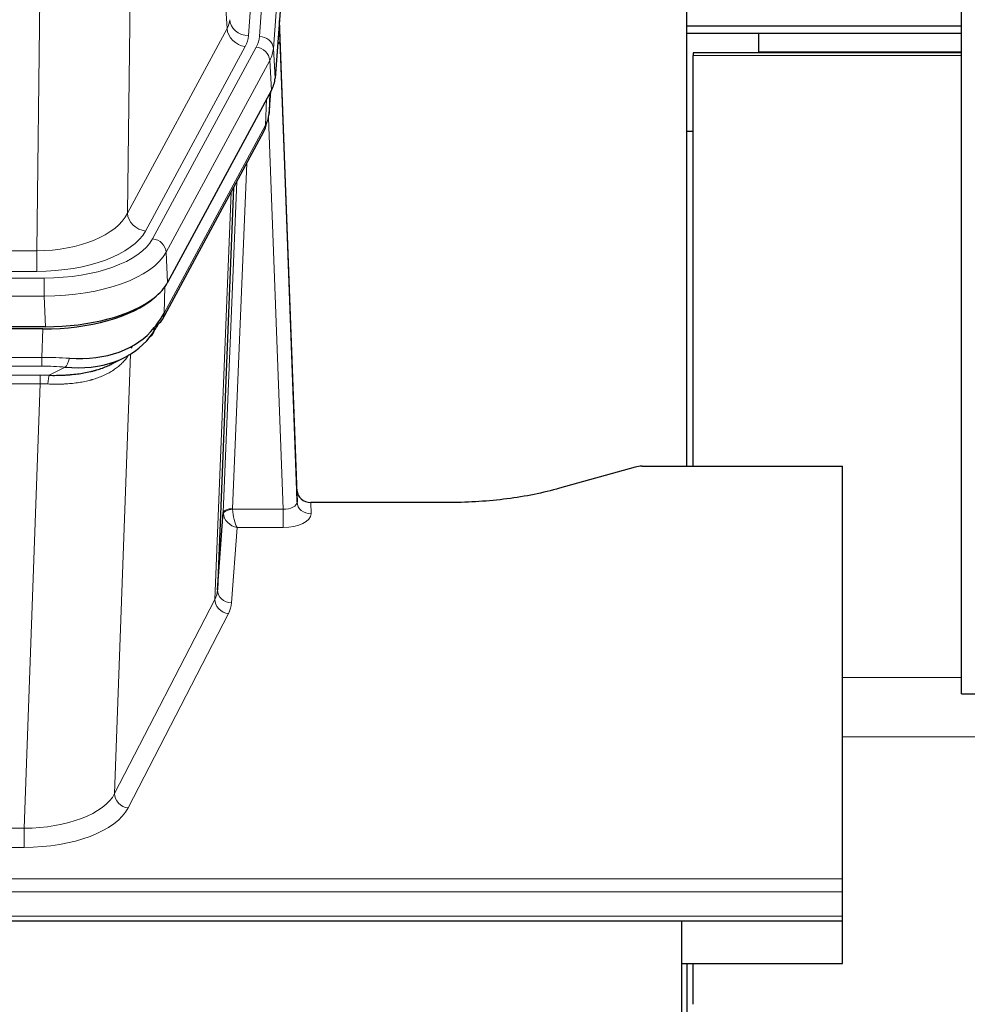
# Model space of a CAD drawing. Header units: inches. Extents: x 0 to 23760, y -13 to 16800.
# Tile 158 of 256: x 6778 to 6981, y 14185 to 14396. Entities that reach past the tile are written whole.
import ezdxf

# ---------------------------------------------------------------- set-up
doc = ezdxf.new("R2010")
doc.units = ezdxf.units.IN
doc.layers.add('1', color=7, linetype='Continuous', true_color=0xffffff)

msp = doc.modelspace()

# ---------------------------------------------------------------- linework, layer by layer
at = {"layer": '1', "color": 2, "linetype": 'Continuous', "lineweight": 25}
for p, q in [((6979.786, 14251.491), (6979.786, 15051.491)), ((6845.808, 14556.834), (6832.69, 14383.38)), ((6920.946, 14300.268), (6920.946, 14489.07)), ((6837.385, 14295.123), (6833.627, 14395.762)), ((6920.945, 14392.991), (6936.286, 14392.991)), ((6979.792, 14394.49), (6920.952, 14394.49)), ((6936.286, 14392.991), (6936.286, 14388.991)), ((6936.286, 14392.991), (6979.789, 14392.991)), ((6833.707, 14391.368), (6837.395, 14292.586)), ((6979.792, 14388.824), (6922.286, 14388.824)), ((6922.286, 14388.824), (6922.286, 14388.261)), ((6936.286, 14388.991), (6936.286, 14388.824)), ((6936.286, 14388.991), (6979.789, 14388.991)), ((6922.286, 14300.269), (6922.286, 14388.261)), ((6831.906, 14380.803), (6809.651, 14339.588)), ((6831.415, 14375.764), (6831.778, 14380.566)), ((6831.592, 14380.222), (6831.421, 14375.878)), ((6831.415, 14375.764), (6831.421, 14375.878)), ((6808.53, 14331.693), (6830.277, 14371.968)), ((6920.947, 14371.991), (6922.286, 14371.991)), ((6823.798, 14359.968), (6820.37, 14273.758)), ((6783.489, 14330.15), (6567.083, 14330.15)), ((6782.898, 14329.669), (6567.674, 14329.669)), ((6797.595, 14322.105), (6800.388, 14323.516)), ((6911.329, 14300.268), (6954.286, 14300.268)), ((6954.286, 14211.867), (6954.286, 14300.268)), ((6909.83, 14300.073), (6893.665, 14295.542)), ((6837.395, 14292.586), (6837.385, 14295.123)), ((6870.286, 14292.501), (6840.383, 14292.501)), ((6820.37, 14273.758), (6821.599, 14290.375)), ((6979.786, 14251.491), (7015.794, 14251.491)), ((6954.286, 14209.133), (6954.286, 14211.867)), ((6954.286, 14203.885), (6954.286, 14209.133)), ((6954.286, 14202.869), (6954.286, 14203.885)), ((6397.286, 14202.869), (6954.286, 14202.869)), ((6919.786, 14202.869), (6919.786, 14165.755)), ((6954.286, 14193.79), (6954.286, 14202.869)), ((6919.778, 14193.79), (6954.286, 14193.79)), ((6920.946, 14193.787), (6920.946, 14022.712)), ((6922.286, 14185.016), (6922.286, 14193.79))]:
    msp.add_line(p, q, dxfattribs=at)
at = {"layer": '1', "color": 110, "linetype": 'Continuous', "lineweight": 13}
for p, q in [((6840.042, 14565.248), (6826.975, 14392.475)), ((6829.323, 14392.323), (6842.433, 14565.683)), ((6845.427, 14563.113), (6832.317, 14389.753)), ((6822.402, 14393.993), (6818.051, 14468.245)), ((6802.008, 14430.1), (6801.05, 14354.449)), ((6781.608, 14346.414), (6782.576, 14422.91)), ((6801.05, 14354.449), (6822.402, 14393.993)), ((6804.926, 14350.641), (6826.278, 14390.184)), ((6806.451, 14348.966), (6828.625, 14390.032)), ((6832.317, 14389.753), (6832.69, 14383.38)), ((6831.532, 14387.175), (6809.358, 14346.11)), ((6831.906, 14380.803), (6831.532, 14387.175)), ((6979.792, 14388.261), (6922.286, 14388.261)), ((6831.421, 14375.878), (6831.775, 14380.562)), ((6830.636, 14373.298), (6830.855, 14378.856)), ((6834.403, 14291.054), (6831.272, 14374.906)), ((6808.889, 14333.023), (6830.636, 14373.298)), ((6826.619, 14365.193), (6823.596, 14291.141)), ((6821.599, 14290.375), (6824.492, 14361.253)), ((6819.785, 14271.747), (6823.252, 14358.958)), ((6568.964, 14346.414), (6781.608, 14346.414)), ((6781.608, 14342.001), (6781.608, 14346.414)), ((6809.358, 14346.11), (6809.651, 14339.588)), ((6567.376, 14340.577), (6783.196, 14340.577)), ((6781.608, 14342.001), (6568.964, 14342.001)), ((6783.196, 14336.672), (6783.196, 14340.577)), ((6809.065, 14338.658), (6808.889, 14333.023)), ((6783.196, 14336.672), (6567.376, 14336.672)), ((6783.489, 14330.15), (6783.196, 14336.672)), ((6782.707, 14323.577), (6782.898, 14329.669)), ((6801.999, 14325.937), (6801.961, 14325.843)), ((6567.865, 14323.577), (6782.707, 14323.577)), ((6782.707, 14321.712), (6782.707, 14323.577)), ((6801.736, 14324.272), (6798.3, 14230.132)), ((6782.707, 14321.712), (6567.865, 14321.712)), ((6784.278, 14319.738), (6787.731, 14321.484)), ((6568.207, 14319.77), (6782.365, 14319.77)), ((6782.365, 14317.904), (6782.365, 14319.77)), ((6782.365, 14317.904), (6568.207, 14317.904)), ((6778.891, 14222.729), (6782.365, 14317.904)), ((6840.383, 14292.501), (6840.394, 14290.053)), ((6823.598, 14291.054), (6834.403, 14291.054)), ((6834.403, 14291.054), (6834.403, 14287.139)), ((6824.561, 14287.139), (6823.367, 14270.991)), ((6834.403, 14287.139), (6824.561, 14287.139)), ((6798.3, 14230.132), (6819.785, 14271.747)), ((6822.693, 14268.684), (6801.208, 14227.069)), ((6979.792, 14255.012), (6954.29, 14255.012)), ((7015.793, 14242.286), (6954.29, 14242.286)), ((6571.681, 14222.729), (6778.891, 14222.729)), ((6778.891, 14222.729), (6778.891, 14218.627)), ((6778.891, 14218.627), (6571.681, 14218.627)), ((6397.286, 14211.867), (6954.286, 14211.867)), ((6397.286, 14209.133), (6954.286, 14209.133)), ((6397.286, 14203.885), (6954.286, 14203.885))]:
    msp.add_line(p, q, dxfattribs=at)
for centre, major_axis, ratio, start_param, end_param in [((6802.957, 14396.414), (-20.038, 0.241), 0.4621297, 2.903225, 3.1123764), ((6826.975, 14396.023), (3.989, -0.302), 0.8864705, 3.2608937, 4.7793301), ((6826.278, 14393.732), (3.52, -1.9), 0.8606628, 3.6289862, 5.1474227), ((6833.707, 14389.215), (-0.214, 6.443), 0.0117452, 5.0526437, 5.774114), ((6802.957, 14392.866), (-24.033, 0.005), 0.4611335, 2.8976848, 3.1068362), ((6805.305, 14392.713), (-24.033, 0.005), 0.4611335, 2.8976848, 3.1068362), ((6829.323, 14389.662), (2.991, -0.226), 0.8864705, 0.119301, 1.6377375), ((6830.709, 14391.277), (2.998, 0.112), 0.4302668, 5.7021495, 6.2671208), ((6828.625, 14387.371), (2.64, -1.425), 0.8606628, 0.4873936, 2.00583), ((6805.305, 14390.052), (27.028, 0.171), 0.4605351, 6.0362132, 6.2453646), ((6826.757, 14373.869), (3.52, -1.9), 0.8606628, 0.0000039, 0.4001271), ((6803.627, 14356.089), (27.537, 20.421), 0.1820509, 5.911723, 5.9437038), ((6781.687, 14357.022), (20.002, 0.126), 0.5302672, 4.7050812, 6.0263936), ((6804.926, 14354.189), (-3.52, 1.9), 0.8606628, 0.4873936, 2.00583), ((6781.687, 14353.474), (24.002, 0.049), 0.477994, 4.708097, 6.0294094), ((6783.145, 14351.674), (-24.02, 0.03), 0.4619935, 1.5735185, 2.8978281), ((6806.451, 14346.305), (2.64, -1.425), 0.8606628, 0.4873936, 2.00583), ((6783.145, 14349.013), (27.018, 0.111), 0.4567867, 4.7124116, 6.0367213), ((6805.01, 14333.593), (3.52, -1.9), 0.8606628, 0.0000039, 0.4001271), ((6782.057, 14316.143), (27.015, 0.091), 0.2751837, 1.3250001, 1.545831), ((6782.057, 14312.308), (23.017, 0.318), 0.4083138, 1.3161001, 1.5369309), ((6787.731, 14325.319), (-0.368, -3.983), 0.2964475, 0.3019504, 1.0888865), ((6781.575, 14309.957), (24.025, 0.387), 0.4081206, 1.4515092, 1.5313568), ((6784.278, 14315.903), (0.131, 3.998), 0.1099517, 0.2897867, 1.0584981), ((6781.575, 14306.122), (20.023, 0.877), 0.5868265, 1.4258227, 1.5056703), ((6834.39, 14292.677), (-3.004, 0.138), 0.5390598, 1.5996723, 3.1704686), ((6840.394, 14292.677), (-3, -0.013), 0.8746179, 0.0299147, 1.5670846), ((6824.596, 14290.249), (-2.996, 0.15), 0.8842154, 0.0089587, 0.1047242), ((6823.596, 14290.28), (1.998, -0.082), 0.4302193, 1.5883537, 3.1255299), ((6823.598, 14290.193), (-1.996, -0.13), 0.4297663, 4.6843512, 6.2157251), ((6824.561, 14289.763), (-2.669, 1.608), 0.8008031, 0.5106166, 2.0203264), ((6824.596, 14291.11), (1.001, 0.011), 0.903669, 3.0949666, 3.1907322), ((6824.561, 14289.763), (-0.506, 2.997), 0.2740591, 1.0794715, 2.5891813), ((6834.39, 14290.053), (-6.003, 0.008), 0.4854373, 1.5734916, 3.1442879), ((6800.367, 14274.012), (20.016, 0.121), 0.4848834, 6.0350943, 6.2444185), ((6823.367, 14273.615), (2.992, -0.221), 0.8740585, 3.1714428, 4.7769181), ((6822.693, 14271.308), (2.666, -1.376), 0.8484453, 3.5215353, 5.1252561), ((6800.367, 14271.388), (23.014, 0.002), 0.4845187, 6.038018, 6.2473422), ((6778.885, 14232.402), (20.013, 0.104), 0.483363, 4.7101919, 6.0355739), ((6801.208, 14229.693), (2.666, -1.376), 0.8484453, 3.5215353, 5.1252561), ((6778.885, 14229.779), (-23.012, 0.004), 0.4845836, 1.5711584, 2.8965404)]:
    msp.add_ellipse(centre, major_axis=major_axis, ratio=ratio, start_param=start_param, end_param=end_param, dxfattribs=at)
at = {"layer": '1', "color": 2, "linetype": 'Continuous', "lineweight": 25}
for centre, major_axis, ratio, start_param, end_param in [((6805.67, 14383.819), (-27.037, 0.006), 0.4611335, 2.8976848, 3.1068362), ((6804.777, 14385.365), (-26.161, 11.46), 0.4493681, 3.1218709, 3.267222), ((6803.627, 14356.089), (27.174, 22.247), 0.2659537, 6.0029097, 6.03489), ((6826.923, 14374.189), (3.584, -1.776), 0.8816114, 6.2824956, 6.6531678), ((6783.431, 14342.634), (-27.023, 0.034), 0.4619935, 2.6128783, 2.8978281), ((6782.872, 14342.143), (-27.01, 0.015), 0.4618579, 1.5720062, 2.656), ((6783.431, 14342.634), (-27.023, 0.034), 0.4619935, 1.5735185, 2.6128783), ((6782.057, 14316.143), (27.355, 20.182), 0.1876908, 5.6857719, 5.9066027), ((6782.96, 14344.961), (-25.329, 12.681), 0.6929209, 2.1169098, 3.0007467), ((6784.754, 14313.281), (23.434, 19.972), 0.1471226, 5.6997031, 5.9205339), ((6803.233, 14330.911), (3.195, -2.407), 0.6715965, 6.033487, 6.820423), ((6805.01, 14333.593), (3.52, -1.9), 0.8606628, 5.9153676, 6.2831892), ((6782.96, 14344.961), (-23.359, 16.381), 0.7286412, 2.2260513, 3.1098882), ((6805.132, 14323.421), (-3.388, 2.127), 0.8041825, 6.1083502, 6.2835535), ((6911.332, 14298.811), (-3, 0.002), 0.4856498, 4.7136997, 5.2369038), ((6840.383, 14295.214), (-3, 0.002), 0.9042699, 0.0343167, 1.5714866)]:
    msp.add_ellipse(centre, major_axis=major_axis, ratio=ratio, start_param=start_param, end_param=end_param, dxfattribs=at)
msp.add_open_spline([(6830.277, 14371.968), (6830.397, 14372.191), (6830.508, 14372.413)], degree=2, dxfattribs=at)
at = {"layer": '1', "color": 110, "linetype": 'Continuous', "lineweight": 13}
msp.add_open_spline([(6801.338, 14324.146), (6801.182, 14323.894), (6801.01, 14323.645), (6800.635, 14323.155), (6800.432, 14322.914), (6799.994, 14322.443), (6799.759, 14322.212), (6799.259, 14321.763), (6798.994, 14321.543), (6798.571, 14321.224), (6798.427, 14321.12), (6798.203, 14320.965), (6798.128, 14320.914), (6797.976, 14320.813), (6797.899, 14320.763), (6797.51, 14320.517), (6797.187, 14320.33), (6796.518, 14319.974), (6795.824, 14319.638), (6795.082, 14319.34), (6794.317, 14319.063), (6793.922, 14318.934), (6793.464, 14318.801), (6793.413, 14318.786), (6793.311, 14318.757), (6793.259, 14318.743), (6793.104, 14318.701), (6792.793, 14318.618), (6792.478, 14318.542), (6791.843, 14318.397), (6791.413, 14318.313), (6790.539, 14318.164), (6790.095, 14318.101), (6789.193, 14317.995), (6788.735, 14317.952), (6788.038, 14317.903), (6787.804, 14317.889), (6787.45, 14317.872), (6787.332, 14317.867), (6787.094, 14317.858), (6786.975, 14317.854), (6786.379, 14317.837), (6785.899, 14317.833), (6784.933, 14317.842), (6784.447, 14317.855), (6783.959, 14317.875)], degree=3, knots=[0, 0, 0, 0, 0.0625, 0.0625, 0.125, 0.125, 0.1875, 0.1875, 0.25, 0.25, 0.28125, 0.28125, 0.296875, 0.296875, 0.3125, 0.3125, 0.375, 0.375, 0.4375, 0.5, 0.5, 0.5625, 0.5625, 0.5703125, 0.5703125, 0.578125, 0.578125, 0.59375, 0.625, 0.625, 0.6875, 0.6875, 0.75, 0.75, 0.8125, 0.8125, 0.84375, 0.84375, 0.859375, 0.859375, 0.875, 0.875, 0.9375, 0.9375, 1, 1, 1, 1], dxfattribs=at)
at = {"layer": '1', "color": 2, "linetype": 'Continuous', "lineweight": 25}
for points, knots in [([(6784.278, 14319.738), (6784.796, 14319.729), (6785.311, 14319.727), (6786.336, 14319.739), (6786.846, 14319.754), (6787.481, 14319.784), (6787.607, 14319.79), (6787.861, 14319.805), (6787.987, 14319.812), (6788.363, 14319.837), (6788.613, 14319.856), (6789.354, 14319.92), (6789.841, 14319.973), (6790.8, 14320.098), (6791.272, 14320.17), (6792.201, 14320.336), (6792.657, 14320.429), (6793.331, 14320.586), (6793.554, 14320.641), (6793.884, 14320.728), (6793.994, 14320.758), (6794.158, 14320.803), (6794.213, 14320.819), (6794.321, 14320.85), (6794.808, 14320.991), (6795.276, 14321.144), (6796.082, 14321.436), (6796.78, 14321.714), (6797.434, 14322.023), (6797.715, 14322.166)], [0, 0, 0, 0, 0.1020877, 0.1020877, 0.2041754, 0.2041754, 0.2296973, 0.2296973, 0.2552192, 0.2552192, 0.3062631, 0.3062631, 0.4083508, 0.4083508, 0.5104385, 0.5104385, 0.6125262, 0.6125262, 0.66357, 0.66357, 0.6890919, 0.6890919, 0.7018529, 0.7018529, 0.7146139, 0.8167015, 0.8167015, 0.9187892, 1, 1, 1, 1]), ([(6893.665, 14295.542), (6890.132, 14294.552), (6886.33, 14293.787), (6878.447, 14292.762), (6874.367, 14292.501), (6870.286, 14292.501)], [0, 0, 0, 0, 0.5, 0.5, 1, 1, 1, 1])]:
    msp.add_open_spline(points, degree=3, knots=knots, dxfattribs=at)

doc.saveas('drawing.dxf')
